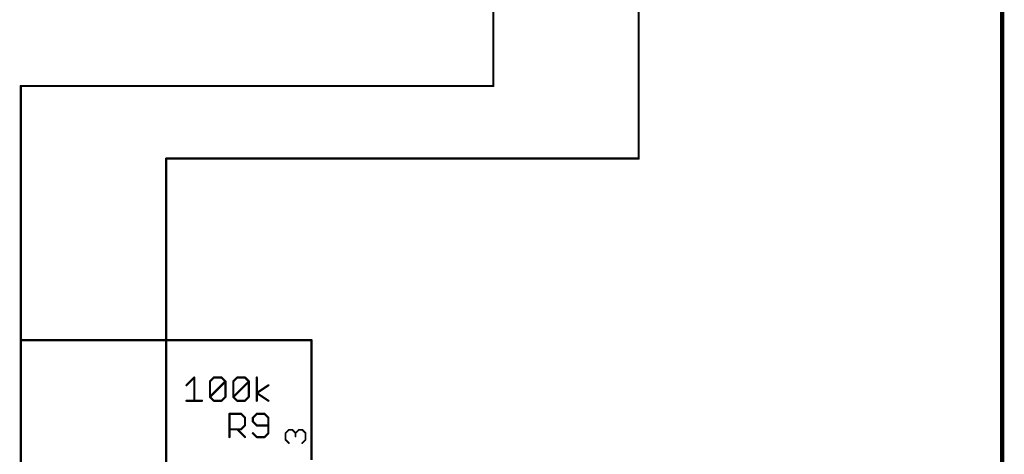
# Model space of a CAD drawing. Extents: x -74 to 107, y -89 to 175.
# Tile 19 of 25: x 38 to 107, y 58 to 88. Entities that reach past the tile are written whole.
import ezdxf

# ---------------------------------------------------------------- set-up
doc = ezdxf.new("R2010")
doc.units = 0
for name, color, linetype in [('91', 94, 'CONTINUOUS'), ('94', 14, 'CONTINUOUS'), ('95', 251, 'CONTINUOUS'), ('96', 251, 'CONTINUOUS')]:
    doc.layers.add(name, color=color, linetype=linetype)

msp = doc.modelspace()

# ---------------------------------------------------------------- linework, layer by layer
at = {"layer": '91', "const_width": 0.1524}
for points in [[(81.28, 78.74), (81.28, 129.54)], [(71.12, 83.82), (71.12, 111.76)], [(38.1, 66.04), (38.1, 83.82)], [(38.1, 83.82), (71.12, 83.82)], [(48.26, 50.8), (48.26, 78.74)], [(48.26, 78.74), (81.28, 78.74)], [(38.1, 25.4), (38.1, 66.04)], [(58.42, 66.04), (38.1, 66.04)], [(58.42, 60.96), (58.42, 66.04)]]:
    msp.add_lwpolyline(points, dxfattribs=at)
at = {"layer": '91', "const_width": 0.0762}
for points in [[(38.1381, 83.82, 1), (38.0619, 83.82)], [(38.1, 83.8581, 1), (38.1, 83.7819)], [(71.0819, 83.82, 1), (71.1581, 83.82)], [(71.12, 83.7819, 1), (71.12, 83.8581)], [(48.2981, 78.74, 1), (48.2219, 78.74)], [(48.26, 78.7781, 1), (48.26, 78.7019)], [(81.2419, 78.74, 1), (81.3181, 78.74)], [(81.28, 78.7019, 1), (81.28, 78.7781)], [(38.1381, 66.04, 1), (38.0619, 66.04)], [(38.1, 66.0781, 1), (38.1, 66.0019)], [(38.0619, 66.04, 1), (38.1381, 66.04)], [(58.4581, 66.04, 1), (58.3819, 66.04)], [(58.42, 66.0019, 1), (58.42, 66.0781)], [(58.3819, 60.96, 1), (58.4581, 60.96)]]:
    msp.add_lwpolyline(points, format="xyb", dxfattribs=at)
at = {"layer": '94'}
for points, const_width in [([(106.68, 175.26), (106.68, -88.9)], 0.3), ([(58.42, 60.96), (58.42, 58.42)], 0.1524), ([(58.42, 57.658), (58.42, 58.42)], 0.1524)]:
    msp.add_lwpolyline(points, dxfattribs=dict(at, const_width=const_width))
at = {"layer": '94', "const_width": 0.0762}
for points in [[(58.4581, 60.96, 1), (58.3819, 60.96)], [(58.4581, 58.42, 1), (58.3819, 58.42)], [(58.3819, 58.42, 1), (58.4581, 58.42)]]:
    msp.add_lwpolyline(points, format="xyb", dxfattribs=at)
at = {"layer": '95'}
for points, const_width in [([(52.6819, 59.2582), (52.6819, 60.8852)], 0.1524), ([(52.6819, 60.8852), (53.4954, 60.8852)], 0.1524), ([(53.4954, 60.8852), (53.7665, 60.614)], 0.1524), ([(53.7665, 60.614), (53.7665, 60.0717)], 0.1524), ([(54.5902, 60.8852), (54.319, 60.614)], 0.1524), ([(54.319, 60.614), (54.319, 60.3429)], 0.1524), ([(55.1325, 60.8852), (54.5902, 60.8852)], 0.1524), ([(55.4037, 60.614), (55.1325, 60.8852)], 0.1524), ([(55.4037, 59.5294), (55.4037, 60.614)], 0.1524), ([(53.4954, 59.8005), (52.6819, 59.8005)], 0.1524), ([(53.2242, 59.8005), (53.7665, 59.2582)], 0.1524), ([(53.7665, 60.0717), (53.4954, 59.8005)], 0.1524), ([(54.319, 60.3429), (54.5902, 60.0717)], 0.1524), ([(54.5902, 60.0717), (55.4037, 60.0717)], 0.1524), ([(54.319, 59.5294), (54.5902, 59.2582)], 0.1524), ([(54.5902, 59.2582), (55.1325, 59.2582)], 0.1524), ([(55.1325, 59.2582), (55.4037, 59.5294)], 0.1524), ([(56.6027, 59.5382), (56.8357, 59.7712)], 0.127), ([(56.6027, 59.0721), (56.6027, 59.5382)], 0.127), ([(56.8357, 59.7712), (57.0688, 59.7712)], 0.127), ([(57.0688, 59.7712), (57.3018, 59.5382)], 0.127), ([(57.3018, 59.5382), (57.5348, 59.7712)], 0.127), ([(57.3018, 59.5382), (57.3018, 59.3052)], 0.127), ([(57.5348, 59.7712), (57.7679, 59.7712)], 0.127), ([(57.7679, 59.7712), (58.0009, 59.5382)], 0.127), ([(58.0009, 59.5382), (58.0009, 59.0721)], 0.127), ([(56.8357, 58.8391), (56.6027, 59.0721)], 0.127), ([(58.0009, 59.0721), (57.7679, 58.8391)], 0.127)]:
    msp.add_lwpolyline(points, dxfattribs=dict(at, const_width=const_width))
for points, const_width in [([(52.72, 60.8852, 1), (52.6438, 60.8852)], 0.0762), ([(52.6819, 60.9233, 1), (52.6819, 60.8471)], 0.0762), ([(53.5223, 60.9121, 1), (53.4684, 60.8582)], 0.0762), ([(53.4954, 60.8471, 1), (53.4954, 60.9233)], 0.0762), ([(53.8046, 60.614, 1), (53.7284, 60.614)], 0.0762), ([(53.7396, 60.5871, 1), (53.7935, 60.641)], 0.0762), ([(54.3571, 60.614, 1), (54.2809, 60.614)], 0.0762), ([(54.2921, 60.641, 1), (54.346, 60.5871)], 0.0762), ([(54.5902, 60.9233, 1), (54.5902, 60.8471)], 0.0762), ([(54.6171, 60.8582, 1), (54.5633, 60.9121)], 0.0762), ([(55.1595, 60.9121, 1), (55.1056, 60.8582)], 0.0762), ([(55.1325, 60.8471, 1), (55.1325, 60.9233)], 0.0762), ([(55.4418, 60.614, 1), (55.3656, 60.614)], 0.0762), ([(55.3768, 60.5871, 1), (55.4306, 60.641)], 0.0762), ([(52.6819, 59.8386, 1), (52.6819, 59.7624)], 0.0762), ([(53.2512, 59.8275, 1), (53.1973, 59.7736)], 0.0762), ([(53.4684, 59.8275, 1), (53.5223, 59.7736)], 0.0762), ([(53.4954, 59.7624, 1), (53.4954, 59.8386)], 0.0762), ([(53.7284, 60.0717, 1), (53.8046, 60.0717)], 0.0762), ([(53.7935, 60.0448, 1), (53.7396, 60.0986)], 0.0762), ([(54.346, 60.3698, 1), (54.2921, 60.3159)], 0.0762), ([(54.2809, 60.3429, 1), (54.3571, 60.3429)], 0.0762), ([(54.5902, 60.1098, 1), (54.5902, 60.0336)], 0.0762), ([(54.5633, 60.0448, 1), (54.6171, 60.0986)], 0.0762), ([(55.4037, 60.0336, 1), (55.4037, 60.1098)], 0.0762), ([(52.6438, 59.2582, 1), (52.72, 59.2582)], 0.0762), ([(53.7396, 59.2313, 1), (53.7935, 59.2851)], 0.0762), ([(54.346, 59.5563, 1), (54.2921, 59.5024)], 0.0762), ([(54.5902, 59.2963, 1), (54.5902, 59.2201)], 0.0762), ([(54.5633, 59.2313, 1), (54.6171, 59.2851)], 0.0762), ([(55.1056, 59.2851, 1), (55.1595, 59.2313)], 0.0762), ([(55.1325, 59.2201, 1), (55.1325, 59.2963)], 0.0762), ([(55.3656, 59.5294, 1), (55.4418, 59.5294)], 0.0762), ([(55.4306, 59.5024, 1), (55.3768, 59.5563)], 0.0762), ([(56.6345, 59.5382, 1), (56.571, 59.5382)], 0.0635), ([(56.5803, 59.5606, 1), (56.6252, 59.5157)], 0.0635), ([(56.8357, 59.803, 1), (56.8357, 59.7395)], 0.0635), ([(56.8582, 59.7488, 1), (56.8133, 59.7937)], 0.0635), ([(57.0912, 59.7937, 1), (57.0463, 59.7488)], 0.0635), ([(57.0688, 59.7395, 1), (57.0688, 59.803)], 0.0635), ([(57.3336, 59.5382, 1), (57.2701, 59.5382)], 0.0635), ([(57.2701, 59.3052, 1), (57.3336, 59.3052)], 0.0635), ([(57.2794, 59.5606, 1), (57.3243, 59.5157)], 0.0635), ([(57.2794, 59.5157, 1), (57.3243, 59.5606)], 0.0635), ([(57.5348, 59.803, 1), (57.5348, 59.7395)], 0.0635), ([(57.5573, 59.7488, 1), (57.5124, 59.7937)], 0.0635), ([(57.7903, 59.7937, 1), (57.7454, 59.7488)], 0.0635), ([(57.7679, 59.7395, 1), (57.7679, 59.803)], 0.0635), ([(58.0327, 59.5382, 1), (57.9691, 59.5382)], 0.0635), ([(57.9784, 59.5157, 1), (58.0234, 59.5606)], 0.0635), ([(56.571, 59.0721, 1), (56.6345, 59.0721)], 0.0635), ([(56.6252, 59.0946, 1), (56.5803, 59.0497)], 0.0635), ([(56.8133, 58.8166, 1), (56.8582, 58.8616)], 0.0635), ([(57.7454, 58.8616, 1), (57.7903, 58.8166)], 0.0635), ([(57.9691, 59.0721, 1), (58.0327, 59.0721)], 0.0635), ([(58.0234, 59.0497, 1), (57.9784, 59.0946)], 0.0635)]:
    msp.add_lwpolyline(points, format="xyb", dxfattribs=dict(at, const_width=const_width))
at = {"layer": '96', "const_width": 0.1524}
for points in [[(49.6804, 62.8829), (50.2228, 63.4252)], [(50.2228, 63.4252), (50.2228, 61.7982)], [(51.3176, 63.154), (51.5887, 63.4252)], [(51.5887, 63.4252), (52.1311, 63.4252)], [(52.1311, 63.4252), (52.4022, 63.154)], [(52.9547, 63.154), (53.2259, 63.4252)], [(53.2259, 63.4252), (53.7682, 63.4252)], [(53.7682, 63.4252), (54.0394, 63.154)], [(54.5919, 61.7982), (54.5919, 63.4252)], [(51.3176, 62.0694), (51.3176, 63.154)], [(51.3176, 62.0694), (52.4022, 63.154)], [(52.4022, 63.154), (52.4022, 62.0694)], [(52.9547, 62.0694), (52.9547, 63.154)], [(52.9547, 62.0694), (54.0394, 63.154)], [(54.0394, 63.154), (54.0394, 62.0694)], [(54.5919, 62.3405), (55.4054, 62.8829)], [(51.5887, 61.7982), (51.3176, 62.0694)], [(52.4022, 62.0694), (52.1311, 61.7982)], [(53.2259, 61.7982), (52.9547, 62.0694)], [(54.0394, 62.0694), (53.7682, 61.7982)], [(55.4054, 61.7982), (54.5919, 62.3405)], [(49.6804, 61.7982), (50.7651, 61.7982)], [(52.1311, 61.7982), (51.5887, 61.7982)], [(53.7682, 61.7982), (53.2259, 61.7982)]]:
    msp.add_lwpolyline(points, dxfattribs=at)
at = {"layer": '96', "const_width": 0.0762}
for points in [[(50.2609, 63.4252, 1), (50.1847, 63.4252)], [(50.2497, 63.3982, 1), (50.1958, 63.4521)], [(51.5887, 63.4633, 1), (51.5887, 63.3871)], [(51.6157, 63.3982, 1), (51.5618, 63.4521)], [(52.158, 63.4521, 1), (52.1041, 63.3982)], [(52.1311, 63.3871, 1), (52.1311, 63.4633)], [(53.2259, 63.4633, 1), (53.2259, 63.3871)], [(53.2528, 63.3982, 1), (53.199, 63.4521)], [(53.7952, 63.4521, 1), (53.7413, 63.3982)], [(53.7682, 63.3871, 1), (53.7682, 63.4633)], [(54.63, 63.4252, 1), (54.5538, 63.4252)], [(49.6535, 62.9098, 1), (49.7074, 62.8559)], [(51.2906, 63.181, 1), (51.3445, 63.1271)], [(51.3557, 63.154, 1), (51.2795, 63.154)], [(52.4403, 63.154, 1), (52.3641, 63.154)], [(52.4292, 63.1271, 1), (52.3753, 63.181)], [(52.3753, 63.1271, 1), (52.4292, 63.181)], [(52.9928, 63.154, 1), (52.9166, 63.154)], [(52.9278, 63.181, 1), (52.9817, 63.1271)], [(54.0775, 63.154, 1), (54.0013, 63.154)], [(54.0663, 63.1271, 1), (54.0125, 63.181)], [(54.0125, 63.1271, 1), (54.0663, 63.181)], [(55.4265, 62.8512, 1), (55.3843, 62.9146)], [(51.3445, 62.0963, 1), (51.2906, 62.0424)], [(51.2906, 62.0963, 1), (51.3445, 62.0424)], [(51.2795, 62.0694, 1), (51.3557, 62.0694)], [(52.3641, 62.0694, 1), (52.4403, 62.0694)], [(52.4292, 62.0424, 1), (52.3753, 62.0963)], [(52.9817, 62.0963, 1), (52.9278, 62.0424)], [(52.9278, 62.0963, 1), (52.9817, 62.0424)], [(52.9166, 62.0694, 1), (52.9928, 62.0694)], [(54.0013, 62.0694, 1), (54.0775, 62.0694)], [(54.0663, 62.0424, 1), (54.0125, 62.0963)], [(54.613, 62.3722, 1), (54.5708, 62.3088)], [(54.5708, 62.3722, 1), (54.613, 62.3088)], [(49.6804, 61.8363, 1), (49.6804, 61.7601)], [(50.1847, 61.7982, 1), (50.2609, 61.7982)], [(50.7651, 61.7601, 1), (50.7651, 61.8363)], [(51.5887, 61.8363, 1), (51.5887, 61.7601)], [(51.5618, 61.7713, 1), (51.6157, 61.8251)], [(52.1041, 61.8251, 1), (52.158, 61.7713)], [(52.1311, 61.7601, 1), (52.1311, 61.8363)], [(53.2259, 61.8363, 1), (53.2259, 61.7601)], [(53.199, 61.7713, 1), (53.2528, 61.8251)], [(53.7413, 61.8251, 1), (53.7952, 61.7713)], [(53.7682, 61.7601, 1), (53.7682, 61.8363)], [(54.5538, 61.7982, 1), (54.63, 61.7982)], [(55.3843, 61.7665, 1), (55.4265, 61.8299)]]:
    msp.add_lwpolyline(points, format="xyb", dxfattribs=at)

doc.saveas('drawing.dxf')
